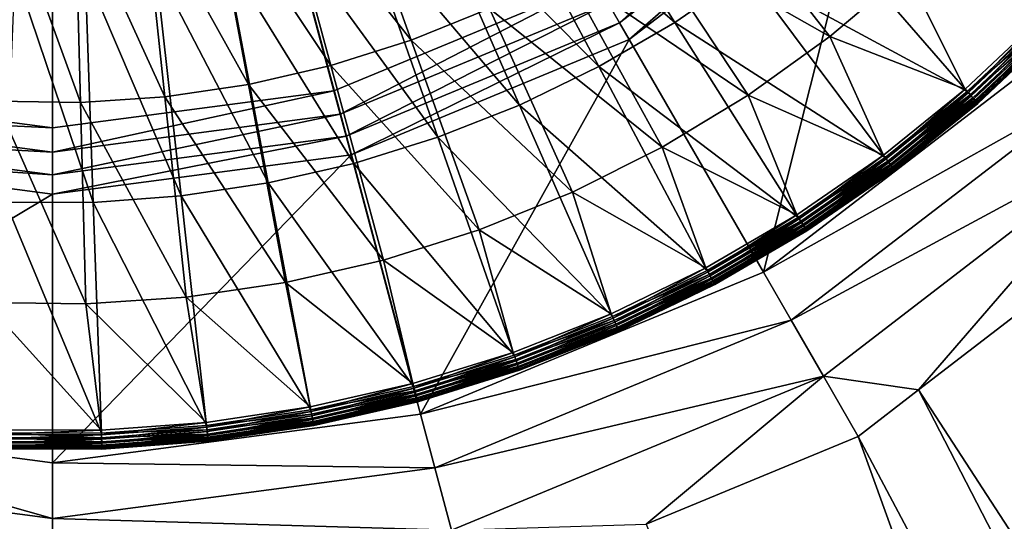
# Model space of a CAD drawing. Extents: x -922 to 922, y -424 to 424.
# Tile 47 of 71: x -1 to 25, y -39 to -26. Entities that reach past the tile are written whole.
import ezdxf

# ---------------------------------------------------------------- set-up
doc = ezdxf.new("R2010")
doc.units = 0
doc.linetypes.add('SOLIDLINE', pattern=[0])
doc.layers.add('Ablaufrosette_Modell_1', color=252, linetype='SOLIDLINE')
doc.layers.add('BE3C_Starlet_Oval_Sil_2740CFXXK', color=252, linetype='SOLIDLINE')

msp = doc.modelspace()

# ---------------------------------------------------------------- linework, layer by layer
at = {"layer": 'Ablaufrosette_Modell_1', "color": 252}
for points in [[(11.6427, -21.8646, 159.113), (16.562, -26.1256, 158.383), (13.2629, -20.9215, 159.113)], [(13.2629, -20.9215, 159.113), (16.562, -26.1256, 158.383), (18.4904, -24.7983, 158.383)], [(9.54795, -26.6014, 157.208), (5.99597, -22.0879, 157.798), (7.7319, -21.5417, 157.798)], [(11.6313, -25.7587, 157.208), (9.54795, -26.6014, 157.208), (7.7319, -21.5417, 157.798)], [(9.95573, -22.6825, 159.113), (14.5388, -27.3034, 158.383), (11.6427, -21.8646, 159.113)], [(11.6427, -21.8646, 159.113), (14.5388, -27.3034, 158.383), (16.562, -26.1256, 158.383)], [(7.40429, -27.2759, 157.208), (4.22213, -22.4945, 157.798), (5.99597, -22.0879, 157.798)], [(7.40429, -27.2759, 157.208), (5.99597, -22.0879, 157.798), (9.54795, -26.6014, 157.208)], [(5.21381, -27.7779, 157.208), (2.42159, -22.7588, 157.798), (4.22213, -22.4945, 157.798)], [(5.21381, -27.7779, 157.208), (4.22213, -22.4945, 157.798), (7.40429, -27.2759, 157.208)], [(20.6885, -26.5065, 156.5), (15.5645, -23.5911, 157.208), (17.3897, -22.28, 157.208)], [(20.6885, -26.5065, 156.5), (17.3897, -22.28, 157.208), (22.7291, -24.779, 156.5)], [(2.99036, -28.1043, 157.208), (0.60574, -22.8793, 157.798), (2.42159, -22.7588, 157.798)], [(2.99036, -28.1043, 157.208), (2.42159, -22.7588, 157.798), (5.21381, -27.7779, 157.208)], [(8.21177, -23.3705, 159.113), (12.4322, -28.3247, 158.383), (9.95573, -22.6825, 159.113)], [(9.95573, -22.6825, 159.113), (12.4322, -28.3247, 158.383), (14.5388, -27.3034, 158.383)], [(-1.49906, -28.2232, 157.208), (-1.21394, -22.8551, 157.798), (0.74802, -28.2531, 157.208)], [(0.74802, -28.2531, 157.208), (-1.21394, -22.8551, 157.798), (0.60574, -22.8793, 157.798)], [(2.99036, -28.1043, 157.208), (0.74802, -28.2531, 157.208), (0.60574, -22.8793, 157.798)], [(6.42077, -23.9246, 159.113), (10.2544, -29.1838, 158.383), (8.21177, -23.3705, 159.113)], [(8.21177, -23.3705, 159.113), (10.2544, -29.1838, 158.383), (12.4322, -28.3247, 158.383)], [(18.4904, -24.7983, 158.383), (24.3461, -27.9608, 157.5), (20.313, -23.3288, 158.383)], [(20.313, -23.3288, 158.383), (24.3461, -27.9608, 157.5), (26.391, -26.0394, 157.5)], [(18.5172, -28.0664, 156.5), (13.641, -24.7532, 157.208), (15.5645, -23.5911, 157.208)], [(18.5172, -28.0664, 156.5), (15.5645, -23.5911, 157.208), (20.6885, -26.5065, 156.5)], [(4.59299, -24.3417, 159.113), (8.01792, -29.8758, 158.383), (6.42077, -23.9246, 159.113)], [(6.42077, -23.9246, 159.113), (8.01792, -29.8758, 158.383), (10.2544, -29.1838, 158.383)], [(2.73891, -24.6193, 159.113), (5.73548, -30.3966, 158.383), (4.59299, -24.3417, 159.113)], [(4.59299, -24.3417, 159.113), (5.73548, -30.3966, 158.383), (8.01792, -29.8758, 158.383)], [(0.86913, -24.756, 159.113), (3.4202, -30.7433, 158.383), (2.73891, -24.6193, 159.113)], [(2.73891, -24.6193, 159.113), (3.4202, -30.7433, 158.383), (5.73548, -30.3966, 158.383)], [(-1.00562, -24.7508, 159.113), (-1.25577, -30.9075, 158.383), (1.08533, -30.9139, 158.383)], [(-1.00562, -24.7508, 159.113), (1.08533, -30.9139, 158.383), (0.86913, -24.756, 159.113)], [(0.86913, -24.756, 159.113), (1.08533, -30.9139, 158.383), (3.4202, -30.7433, 158.383)], [(16.2288, -29.4489, 156.5), (11.6313, -25.7587, 157.208), (13.641, -24.7532, 157.208)], [(16.2288, -29.4489, 156.5), (13.641, -24.7532, 157.208), (18.5172, -28.0664, 156.5)], [(16.562, -26.1256, 158.383), (22.1617, -29.7219, 157.5), (18.4904, -24.7983, 158.383)], [(18.4904, -24.7983, 158.383), (22.1617, -29.7219, 157.5), (24.3461, -27.9608, 157.5)], [(22.7291, -24.779, 156.5), (24.295, -27.9021, 156.5), (20.6885, -26.5065, 156.5)], [(22.7291, -24.779, 156.5), (26.3356, -25.9848, 156.5), (24.295, -27.9021, 156.5)], [(13.8377, -30.6452, 156.5), (9.54795, -26.6014, 157.208), (11.6313, -25.7587, 157.208)], [(13.8377, -30.6452, 156.5), (11.6313, -25.7587, 157.208), (16.2288, -29.4489, 156.5)], [(14.5388, -27.3034, 158.383), (19.8504, -31.3129, 157.5), (16.562, -26.1256, 158.383)], [(16.562, -26.1256, 158.383), (19.8504, -31.3129, 157.5), (22.1617, -29.7219, 157.5)], [(24.3764, -27.9956, 156.516), (24.295, -27.9021, 156.5), (26.3356, -25.9848, 156.5)], [(24.3461, -27.9608, 157.5), (26.4764, -26.1237, 157.466), (26.391, -26.0394, 157.5)], [(24.3461, -27.9608, 157.5), (24.4249, -28.0513, 157.466), (26.4764, -26.1237, 157.466)], [(24.3764, -27.9956, 156.516), (26.3356, -25.9848, 156.5), (26.4238, -26.0718, 156.516)], [(24.4527, -28.0832, 156.561), (24.3764, -27.9956, 156.516), (26.4238, -26.0718, 156.516)], [(24.4249, -28.0513, 157.466), (26.5532, -26.1994, 157.403), (26.4764, -26.1237, 157.466)], [(24.4249, -28.0513, 157.466), (24.4957, -28.1326, 157.403), (26.5532, -26.1994, 157.403)], [(24.4527, -28.0832, 156.561), (26.4238, -26.0718, 156.516), (26.5066, -26.1535, 156.561)], [(24.5194, -28.1598, 156.634), (24.4527, -28.0832, 156.561), (26.5066, -26.1535, 156.561)], [(24.4957, -28.1326, 157.403), (26.6165, -26.2619, 157.315), (26.5532, -26.1994, 157.403)], [(24.5194, -28.1598, 156.634), (26.5066, -26.1535, 156.561), (26.5788, -26.2247, 156.634)], [(24.4957, -28.1326, 157.403), (24.5541, -28.1997, 157.315), (26.6165, -26.2619, 157.315)], [(24.5722, -28.2204, 156.729), (24.5194, -28.1598, 156.634), (26.5788, -26.2247, 156.634)], [(24.5541, -28.1997, 157.315), (26.6626, -26.3074, 157.208), (26.6165, -26.2619, 157.315)], [(24.5541, -28.1997, 157.315), (24.5966, -28.2485, 157.208), (26.6626, -26.3074, 157.208)], [(24.5722, -28.2204, 156.729), (26.5788, -26.2247, 156.634), (26.6361, -26.2812, 156.729)], [(24.6079, -28.2614, 156.842), (24.5722, -28.2204, 156.729), (26.6361, -26.2812, 156.729)], [(24.5966, -28.2485, 157.208), (26.6885, -26.3329, 157.089), (26.6626, -26.3074, 157.208)], [(24.5966, -28.2485, 157.208), (24.6205, -28.2759, 157.089), (26.6885, -26.3329, 157.089)], [(24.6079, -28.2614, 156.842), (26.6361, -26.2812, 156.729), (26.6748, -26.3194, 156.842)], [(24.6244, -28.2803, 156.964), (24.6079, -28.2614, 156.842), (26.6748, -26.3194, 156.842)], [(24.6205, -28.2759, 157.089), (26.6926, -26.337, 156.964), (26.6885, -26.3329, 157.089)], [(24.6205, -28.2759, 157.089), (24.6244, -28.2803, 156.964), (26.6926, -26.337, 156.964)], [(24.6244, -28.2803, 156.964), (26.6748, -26.3194, 156.842), (26.6926, -26.337, 156.964)], [(11.3592, -31.6477, 156.5), (7.40429, -27.2759, 157.208), (9.54795, -26.6014, 157.208)], [(11.3592, -31.6477, 156.5), (9.54795, -26.6014, 157.208), (13.8377, -30.6452, 156.5)], [(20.6885, -26.5065, 156.5), (22.1152, -29.6596, 156.5), (18.5172, -28.0664, 156.5)], [(20.6885, -26.5065, 156.5), (24.295, -27.9021, 156.5), (22.1152, -29.6596, 156.5)], [(8.8089, -32.4502, 156.5), (5.21381, -27.7779, 157.208), (7.40429, -27.2759, 157.208)], [(8.8089, -32.4502, 156.5), (7.40429, -27.2759, 157.208), (11.3592, -31.6477, 156.5)], [(12.4322, -28.3247, 158.383), (17.4254, -32.7245, 157.5), (14.5388, -27.3034, 158.383)], [(14.5388, -27.3034, 158.383), (17.4254, -32.7245, 157.5), (19.8504, -31.3129, 157.5)], [(6.20288, -33.0475, 156.5), (2.99036, -28.1043, 157.208), (5.21381, -27.7779, 157.208)], [(6.20288, -33.0475, 156.5), (5.21381, -27.7779, 157.208), (8.8089, -32.4502, 156.5)], [(22.1893, -29.7589, 156.516), (22.1152, -29.6596, 156.5), (24.295, -27.9021, 156.5)], [(22.1617, -29.7219, 157.5), (24.4249, -28.0513, 157.466), (24.3461, -27.9608, 157.5)], [(22.1893, -29.7589, 156.516), (24.295, -27.9021, 156.5), (24.3764, -27.9956, 156.516)], [(22.2588, -29.8521, 156.561), (22.1893, -29.7589, 156.516), (24.3764, -27.9956, 156.516)], [(22.2588, -29.8521, 156.561), (24.3764, -27.9956, 156.516), (24.4527, -28.0832, 156.561)], [(-1.78344, -33.5772, 156.5), (-1.49906, -28.2232, 157.208), (0.88992, -33.6128, 156.5)], [(0.88992, -33.6128, 156.5), (-1.49906, -28.2232, 157.208), (0.74802, -28.2531, 157.208)], [(3.55765, -33.4358, 156.5), (0.74802, -28.2531, 157.208), (2.99036, -28.1043, 157.208)], [(0.88992, -33.6128, 156.5), (0.74802, -28.2531, 157.208), (3.55765, -33.4358, 156.5)], [(3.55765, -33.4358, 156.5), (2.99036, -28.1043, 157.208), (6.20288, -33.0475, 156.5)], [(18.5172, -28.0664, 156.5), (19.8088, -31.2472, 156.5), (16.2288, -29.4489, 156.5)], [(18.5172, -28.0664, 156.5), (22.1152, -29.6596, 156.5), (19.8088, -31.2472, 156.5)], [(22.1617, -29.7219, 157.5), (22.2335, -29.8182, 157.466), (24.4249, -28.0513, 157.466)], [(22.2335, -29.8182, 157.466), (24.4957, -28.1326, 157.403), (24.4249, -28.0513, 157.466)], [(22.2335, -29.8182, 157.466), (22.2979, -29.9046, 157.403), (24.4957, -28.1326, 157.403)], [(22.3195, -29.9335, 156.634), (22.2588, -29.8521, 156.561), (24.4527, -28.0832, 156.561)], [(22.2979, -29.9046, 157.403), (24.5541, -28.1997, 157.315), (24.4957, -28.1326, 157.403)], [(22.2979, -29.9046, 157.403), (22.3511, -29.9759, 157.315), (24.5541, -28.1997, 157.315)], [(22.3195, -29.9335, 156.634), (24.4527, -28.0832, 156.561), (24.5194, -28.1598, 156.634)], [(22.3675, -29.9979, 156.729), (22.3195, -29.9335, 156.634), (24.5194, -28.1598, 156.634)], [(22.3511, -29.9759, 157.315), (24.5966, -28.2485, 157.208), (24.5541, -28.1997, 157.315)], [(22.3511, -29.9759, 157.315), (22.3898, -30.0278, 157.208), (24.5966, -28.2485, 157.208)], [(22.3675, -29.9979, 156.729), (24.5194, -28.1598, 156.634), (24.5722, -28.2204, 156.729)], [(22.4001, -30.0416, 156.842), (22.3675, -29.9979, 156.729), (24.5722, -28.2204, 156.729)], [(22.3898, -30.0278, 157.208), (24.6205, -28.2759, 157.089), (24.5966, -28.2485, 157.208)], [(22.3898, -30.0278, 157.208), (22.4115, -30.057, 157.089), (24.6205, -28.2759, 157.089)], [(22.4001, -30.0416, 156.842), (24.5722, -28.2204, 156.729), (24.6079, -28.2614, 156.842)], [(22.415, -30.0617, 156.964), (22.4001, -30.0416, 156.842), (24.6079, -28.2614, 156.842)], [(22.4115, -30.057, 157.089), (24.6244, -28.2803, 156.964), (24.6205, -28.2759, 157.089)], [(22.4115, -30.057, 157.089), (22.415, -30.0617, 156.964), (24.6244, -28.2803, 156.964)], [(22.415, -30.0617, 156.964), (24.6079, -28.2614, 156.842), (24.6244, -28.2803, 156.964)], [(10.2544, -29.1838, 158.383), (14.9006, -33.9486, 157.5), (12.4322, -28.3247, 158.383)], [(12.4322, -28.3247, 158.383), (14.9006, -33.9486, 157.5), (17.4254, -32.7245, 157.5)], [(8.01792, -29.8758, 158.383), (12.2904, -34.9783, 157.5), (10.2544, -29.1838, 158.383)], [(10.2544, -29.1838, 158.383), (12.2904, -34.9783, 157.5), (14.9006, -33.9486, 157.5)], [(16.2288, -29.4489, 156.5), (17.3889, -32.6558, 156.5), (13.8377, -30.6452, 156.5)], [(16.2288, -29.4489, 156.5), (19.8088, -31.2472, 156.5), (17.3889, -32.6558, 156.5)], [(5.73548, -30.3966, 158.383), (9.60987, -35.8076, 157.5), (8.01792, -29.8758, 158.383)], [(8.01792, -29.8758, 158.383), (9.60987, -35.8076, 157.5), (12.2904, -34.9783, 157.5)], [(19.8751, -31.3519, 156.516), (19.8088, -31.2472, 156.5), (22.1152, -29.6596, 156.5)], [(19.8504, -31.3129, 157.5), (22.2335, -29.8182, 157.466), (22.1617, -29.7219, 157.5)], [(19.8504, -31.3129, 157.5), (19.9147, -31.4142, 157.466), (22.2335, -29.8182, 157.466)], [(19.8751, -31.3519, 156.516), (22.1152, -29.6596, 156.5), (22.1893, -29.7589, 156.516)], [(19.9374, -31.45, 156.561), (19.8751, -31.3519, 156.516), (22.1893, -29.7589, 156.516)], [(19.9147, -31.4142, 157.466), (22.2979, -29.9046, 157.403), (22.2335, -29.8182, 157.466)], [(19.9374, -31.45, 156.561), (22.1893, -29.7589, 156.516), (22.2588, -29.8521, 156.561)], [(19.9917, -31.5357, 156.634), (19.9374, -31.45, 156.561), (22.2588, -29.8521, 156.561)], [(19.9917, -31.5357, 156.634), (22.2588, -29.8521, 156.561), (22.3195, -29.9335, 156.634)], [(19.9147, -31.4142, 157.466), (19.9724, -31.5053, 157.403), (22.2979, -29.9046, 157.403)], [(19.9724, -31.5053, 157.403), (22.3511, -29.9759, 157.315), (22.2979, -29.9046, 157.403)], [(19.9724, -31.5053, 157.403), (20.0201, -31.5805, 157.315), (22.3511, -29.9759, 157.315)], [(20.0348, -31.6037, 156.729), (19.9917, -31.5357, 156.634), (22.3195, -29.9335, 156.634)], [(20.0201, -31.5805, 157.315), (22.3898, -30.0278, 157.208), (22.3511, -29.9759, 157.315)], [(20.0201, -31.5805, 157.315), (20.0547, -31.6351, 157.208), (22.3898, -30.0278, 157.208)], [(20.0348, -31.6037, 156.729), (22.3195, -29.9335, 156.634), (22.3675, -29.9979, 156.729)], [(20.0639, -31.6496, 156.842), (20.0348, -31.6037, 156.729), (22.3675, -29.9979, 156.729)], [(20.0547, -31.6351, 157.208), (22.4115, -30.057, 157.089), (22.3898, -30.0278, 157.208)], [(20.0547, -31.6351, 157.208), (20.0742, -31.6658, 157.089), (22.4115, -30.057, 157.089)], [(20.0639, -31.6496, 156.842), (22.3675, -29.9979, 156.729), (22.4001, -30.0416, 156.842)], [(20.0773, -31.6708, 156.964), (20.0639, -31.6496, 156.842), (22.4001, -30.0416, 156.842)], [(20.0742, -31.6658, 157.089), (22.415, -30.0617, 156.964), (22.4115, -30.057, 157.089)], [(20.0742, -31.6658, 157.089), (20.0773, -31.6708, 156.964), (22.415, -30.0617, 156.964)], [(20.0773, -31.6708, 156.964), (22.4001, -30.0416, 156.842), (22.415, -30.0617, 156.964)], [(3.4202, -30.7433, 158.383), (6.87426, -36.4319, 157.5), (5.73548, -30.3966, 158.383)], [(5.73548, -30.3966, 158.383), (6.87426, -36.4319, 157.5), (9.60987, -35.8076, 157.5)], [(13.8377, -30.6452, 156.5), (14.8694, -33.8774, 156.5), (11.3592, -31.6477, 156.5)], [(13.8377, -30.6452, 156.5), (17.3889, -32.6558, 156.5), (14.8694, -33.8774, 156.5)], [(-1.25577, -30.9075, 158.383), (-1.5051, -37.0442, 157.5), (1.30082, -37.0519, 157.5)], [(-1.25577, -30.9075, 158.383), (1.30082, -37.0519, 157.5), (1.08533, -30.9139, 158.383)], [(1.08533, -30.9139, 158.383), (4.09928, -36.8474, 157.5), (3.4202, -30.7433, 158.383)], [(1.08533, -30.9139, 158.383), (1.30082, -37.0519, 157.5), (4.09928, -36.8474, 157.5)], [(3.4202, -30.7433, 158.383), (4.09928, -36.8474, 157.5), (6.87426, -36.4319, 157.5)], [(17.4471, -32.7652, 156.516), (17.3889, -32.6558, 156.5), (19.8088, -31.2472, 156.5)], [(17.4254, -32.7245, 157.5), (19.9147, -31.4142, 157.466), (19.8504, -31.3129, 157.5)], [(17.4254, -32.7245, 157.5), (17.4818, -32.8304, 157.466), (19.9147, -31.4142, 157.466)], [(17.4471, -32.7652, 156.516), (19.8088, -31.2472, 156.5), (19.8751, -31.3519, 156.516)], [(17.5017, -32.8678, 156.561), (17.4471, -32.7652, 156.516), (19.8751, -31.3519, 156.516)], [(17.4818, -32.8304, 157.466), (19.9724, -31.5053, 157.403), (19.9147, -31.4142, 157.466)], [(17.5017, -32.8678, 156.561), (19.8751, -31.3519, 156.516), (19.9374, -31.45, 156.561)], [(11.3592, -31.6477, 156.5), (12.2647, -34.9049, 156.5), (8.8089, -32.4502, 156.5)], [(11.3592, -31.6477, 156.5), (14.8694, -33.8774, 156.5), (12.2647, -34.9049, 156.5)], [(17.4818, -32.8304, 157.466), (17.5325, -32.9256, 157.403), (19.9724, -31.5053, 157.403)], [(17.5494, -32.9574, 156.634), (17.5017, -32.8678, 156.561), (19.9374, -31.45, 156.561)], [(17.5325, -32.9256, 157.403), (20.0201, -31.5805, 157.315), (19.9724, -31.5053, 157.403)], [(17.5325, -32.9256, 157.403), (17.5743, -33.0041, 157.315), (20.0201, -31.5805, 157.315)], [(17.5494, -32.9574, 156.634), (19.9374, -31.45, 156.561), (19.9917, -31.5357, 156.634)], [(17.5872, -33.0284, 156.729), (17.5494, -32.9574, 156.634), (19.9917, -31.5357, 156.634)], [(17.5743, -33.0041, 157.315), (20.0547, -31.6351, 157.208), (20.0201, -31.5805, 157.315)], [(17.5743, -33.0041, 157.315), (17.6047, -33.0612, 157.208), (20.0547, -31.6351, 157.208)], [(17.5872, -33.0284, 156.729), (19.9917, -31.5357, 156.634), (20.0348, -31.6037, 156.729)], [(17.6128, -33.0764, 156.842), (17.5872, -33.0284, 156.729), (20.0348, -31.6037, 156.729)], [(17.6047, -33.0612, 157.208), (20.0742, -31.6658, 157.089), (20.0547, -31.6351, 157.208)], [(17.6047, -33.0612, 157.208), (17.6218, -33.0933, 157.089), (20.0742, -31.6658, 157.089)], [(17.6128, -33.0764, 156.842), (20.0348, -31.6037, 156.729), (20.0639, -31.6496, 156.842)], [(17.6246, -33.0985, 156.964), (17.6128, -33.0764, 156.842), (20.0639, -31.6496, 156.842)], [(17.6218, -33.0933, 157.089), (20.0773, -31.6708, 156.964), (20.0742, -31.6658, 157.089)], [(17.6218, -33.0933, 157.089), (17.6246, -33.0985, 156.964), (20.0773, -31.6708, 156.964)], [(17.6246, -33.0985, 156.964), (20.0639, -31.6496, 156.842), (20.0773, -31.6708, 156.964)], [(8.8089, -32.4502, 156.5), (9.58972, -35.7325, 156.5), (6.20288, -33.0475, 156.5)], [(8.8089, -32.4502, 156.5), (12.2647, -34.9049, 156.5), (9.58972, -35.7325, 156.5)], [(14.9191, -33.9909, 156.516), (14.8694, -33.8774, 156.5), (17.3889, -32.6558, 156.5)], [(14.9006, -33.9486, 157.5), (17.4818, -32.8304, 157.466), (17.4254, -32.7245, 157.5)], [(14.9191, -33.9909, 156.516), (17.3889, -32.6558, 156.5), (17.4471, -32.7652, 156.516)], [(14.9006, -33.9486, 157.5), (14.9488, -34.0585, 157.466), (17.4818, -32.8304, 157.466)], [(14.9659, -34.0973, 156.561), (14.9191, -33.9909, 156.516), (17.4471, -32.7652, 156.516)], [(14.9488, -34.0585, 157.466), (17.5325, -32.9256, 157.403), (17.4818, -32.8304, 157.466)], [(14.9488, -34.0585, 157.466), (14.9922, -34.1572, 157.403), (17.5325, -32.9256, 157.403)], [(14.9659, -34.0973, 156.561), (17.4471, -32.7652, 156.516), (17.5017, -32.8678, 156.561)], [(15.0067, -34.1902, 156.634), (14.9659, -34.0973, 156.561), (17.5017, -32.8678, 156.561)], [(14.9922, -34.1572, 157.403), (17.5743, -33.0041, 157.315), (17.5325, -32.9256, 157.403)], [(14.9922, -34.1572, 157.403), (15.0279, -34.2387, 157.315), (17.5743, -33.0041, 157.315)], [(15.0067, -34.1902, 156.634), (17.5017, -32.8678, 156.561), (17.5494, -32.9574, 156.634)], [(15.039, -34.2639, 156.729), (15.0067, -34.1902, 156.634), (17.5494, -32.9574, 156.634)], [(15.0279, -34.2387, 157.315), (17.6047, -33.0612, 157.208), (17.5743, -33.0041, 157.315)], [(15.039, -34.2639, 156.729), (17.5494, -32.9574, 156.634), (17.5872, -33.0284, 156.729)], [(6.20288, -33.0475, 156.5), (6.85985, -36.3555, 156.5), (3.55765, -33.4358, 156.5)], [(6.20288, -33.0475, 156.5), (9.58972, -35.7325, 156.5), (6.85985, -36.3555, 156.5)], [(15.0279, -34.2387, 157.315), (15.0539, -34.298, 157.208), (17.6047, -33.0612, 157.208)], [(15.0608, -34.3137, 156.842), (15.039, -34.2639, 156.729), (17.5872, -33.0284, 156.729)], [(15.0539, -34.298, 157.208), (17.6218, -33.0933, 157.089), (17.6047, -33.0612, 157.208)], [(15.0539, -34.298, 157.208), (15.0686, -34.3313, 157.089), (17.6218, -33.0933, 157.089)], [(15.0608, -34.3137, 156.842), (17.5872, -33.0284, 156.729), (17.6128, -33.0764, 156.842)], [(15.0709, -34.3366, 156.964), (15.0608, -34.3137, 156.842), (17.6128, -33.0764, 156.842)], [(15.0686, -34.3313, 157.089), (17.6246, -33.0985, 156.964), (17.6218, -33.0933, 157.089)], [(15.0686, -34.3313, 157.089), (15.0709, -34.3366, 156.964), (17.6246, -33.0985, 156.964)], [(15.0709, -34.3366, 156.964), (17.6128, -33.0764, 156.842), (17.6246, -33.0985, 156.964)], [(3.55765, -33.4358, 156.5), (4.09068, -36.7701, 156.5), (0.88992, -33.6128, 156.5)], [(3.55765, -33.4358, 156.5), (6.85985, -36.3555, 156.5), (4.09068, -36.7701, 156.5)], [(0.88992, -33.6128, 156.5), (1.29809, -36.9742, 156.5), (-1.78344, -33.5772, 156.5)], [(-1.78344, -33.5772, 156.5), (1.29809, -36.9742, 156.5), (-1.50194, -36.9665, 156.5)], [(0.88992, -33.6128, 156.5), (4.09068, -36.7701, 156.5), (1.29809, -36.9742, 156.5)], [(12.3057, -35.0218, 156.516), (12.2647, -34.9049, 156.5), (14.8694, -33.8774, 156.5)], [(12.2904, -34.9783, 157.5), (14.9488, -34.0585, 157.466), (14.9006, -33.9486, 157.5)], [(12.2904, -34.9783, 157.5), (12.3302, -35.0915, 157.466), (14.9488, -34.0585, 157.466)], [(12.3057, -35.0218, 156.516), (14.8694, -33.8774, 156.5), (14.9191, -33.9909, 156.516)], [(12.3443, -35.1315, 156.561), (12.3057, -35.0218, 156.516), (14.9191, -33.9909, 156.516)], [(12.3302, -35.0915, 157.466), (14.9922, -34.1572, 157.403), (14.9488, -34.0585, 157.466)], [(12.3443, -35.1315, 156.561), (14.9191, -33.9909, 156.516), (14.9659, -34.0973, 156.561)], [(12.3302, -35.0915, 157.466), (12.366, -35.1932, 157.403), (14.9922, -34.1572, 157.403)], [(12.3779, -35.2272, 156.634), (12.3443, -35.1315, 156.561), (14.9659, -34.0973, 156.561)], [(12.366, -35.1932, 157.403), (15.0279, -34.2387, 157.315), (14.9922, -34.1572, 157.403)], [(12.366, -35.1932, 157.403), (12.3955, -35.2772, 157.315), (15.0279, -34.2387, 157.315)], [(12.3779, -35.2272, 156.634), (14.9659, -34.0973, 156.561), (15.0067, -34.1902, 156.634)], [(12.4046, -35.3031, 156.729), (12.3779, -35.2272, 156.634), (15.0067, -34.1902, 156.634)], [(12.3955, -35.2772, 157.315), (15.0539, -34.298, 157.208), (15.0279, -34.2387, 157.315)], [(12.3955, -35.2772, 157.315), (12.4169, -35.3382, 157.208), (15.0539, -34.298, 157.208)], [(12.4046, -35.3031, 156.729), (15.0067, -34.1902, 156.634), (15.039, -34.2639, 156.729)], [(12.4226, -35.3544, 156.842), (12.4046, -35.3031, 156.729), (15.039, -34.2639, 156.729)], [(12.4169, -35.3382, 157.208), (15.0686, -34.3313, 157.089), (15.0539, -34.298, 157.208)], [(12.4169, -35.3382, 157.208), (12.429, -35.3726, 157.089), (15.0686, -34.3313, 157.089)], [(12.4226, -35.3544, 156.842), (15.039, -34.2639, 156.729), (15.0608, -34.3137, 156.842)], [(12.4309, -35.3781, 156.964), (12.4226, -35.3544, 156.842), (15.0608, -34.3137, 156.842)], [(12.429, -35.3726, 157.089), (15.0709, -34.3366, 156.964), (15.0686, -34.3313, 157.089)], [(12.4309, -35.3781, 156.964), (15.0608, -34.3137, 156.842), (15.0709, -34.3366, 156.964)], [(12.429, -35.3726, 157.089), (12.4309, -35.3781, 156.964), (15.0709, -34.3366, 156.964)], [(9.62183, -35.8522, 156.516), (9.58972, -35.7325, 156.5), (12.2647, -34.9049, 156.5)], [(9.60987, -35.8076, 157.5), (12.3302, -35.0915, 157.466), (12.2904, -34.9783, 157.5)], [(9.60987, -35.8076, 157.5), (9.64098, -35.9235, 157.466), (12.3302, -35.0915, 157.466)], [(9.62183, -35.8522, 156.516), (12.2647, -34.9049, 156.5), (12.3057, -35.0218, 156.516)], [(9.65197, -35.9645, 156.561), (9.62183, -35.8522, 156.516), (12.3057, -35.0218, 156.516)], [(9.64098, -35.9235, 157.466), (12.366, -35.1932, 157.403), (12.3302, -35.0915, 157.466)], [(9.65197, -35.9645, 156.561), (12.3057, -35.0218, 156.516), (12.3443, -35.1315, 156.561)], [(9.64098, -35.9235, 157.466), (9.66893, -36.0277, 157.403), (12.366, -35.1932, 157.403)], [(9.67827, -36.0625, 156.634), (9.65197, -35.9645, 156.561), (12.3443, -35.1315, 156.561)], [(9.66893, -36.0277, 157.403), (12.3955, -35.2772, 157.315), (12.366, -35.1932, 157.403)], [(9.66893, -36.0277, 157.403), (9.692, -36.1136, 157.315), (12.3955, -35.2772, 157.315)], [(9.67827, -36.0625, 156.634), (12.3443, -35.1315, 156.561), (12.3779, -35.2272, 156.634)], [(9.69911, -36.1401, 156.729), (9.67827, -36.0625, 156.634), (12.3779, -35.2272, 156.634)], [(9.692, -36.1136, 157.315), (12.4169, -35.3382, 157.208), (12.3955, -35.2772, 157.315)], [(9.692, -36.1136, 157.315), (9.70876, -36.1761, 157.208), (12.4169, -35.3382, 157.208)], [(9.69911, -36.1401, 156.729), (12.3779, -35.2272, 156.634), (12.4046, -35.3031, 156.729)], [(9.71321, -36.1927, 156.842), (9.69911, -36.1401, 156.729), (12.4046, -35.3031, 156.729)], [(9.70876, -36.1761, 157.208), (12.429, -35.3726, 157.089), (12.4169, -35.3382, 157.208)], [(9.70876, -36.1761, 157.208), (9.71819, -36.2113, 157.089), (12.429, -35.3726, 157.089)], [(9.71321, -36.1927, 156.842), (12.4046, -35.3031, 156.729), (12.4226, -35.3544, 156.842)], [(9.71971, -36.2169, 156.964), (9.71321, -36.1927, 156.842), (12.4226, -35.3544, 156.842)], [(9.71819, -36.2113, 157.089), (12.4309, -35.3781, 156.964), (12.429, -35.3726, 157.089)], [(9.71819, -36.2113, 157.089), (9.71971, -36.2169, 156.964), (12.4309, -35.3781, 156.964)], [(9.71971, -36.2169, 156.964), (12.4226, -35.3544, 156.842), (12.4309, -35.3781, 156.964)], [(6.88282, -36.4772, 156.516), (6.85985, -36.3555, 156.5), (9.58972, -35.7325, 156.5)], [(6.87426, -36.4319, 157.5), (9.64098, -35.9235, 157.466), (9.60987, -35.8076, 157.5)], [(6.88282, -36.4772, 156.516), (9.58972, -35.7325, 156.5), (9.62183, -35.8522, 156.516)], [(6.90438, -36.5914, 156.561), (6.88282, -36.4772, 156.516), (9.62183, -35.8522, 156.516)], [(6.90438, -36.5914, 156.561), (9.62183, -35.8522, 156.516), (9.65197, -35.9645, 156.561)], [(6.87426, -36.4319, 157.5), (6.89652, -36.5498, 157.466), (9.64098, -35.9235, 157.466)], [(6.89652, -36.5498, 157.466), (9.66893, -36.0277, 157.403), (9.64098, -35.9235, 157.466)], [(6.89652, -36.5498, 157.466), (6.91651, -36.6558, 157.403), (9.66893, -36.0277, 157.403)], [(6.92319, -36.6912, 156.634), (6.90438, -36.5914, 156.561), (9.65197, -35.9645, 156.561)], [(6.91651, -36.6558, 157.403), (9.692, -36.1136, 157.315), (9.66893, -36.0277, 157.403)], [(6.91651, -36.6558, 157.403), (6.93301, -36.7432, 157.315), (9.692, -36.1136, 157.315)], [(6.92319, -36.6912, 156.634), (9.65197, -35.9645, 156.561), (9.67827, -36.0625, 156.634)], [(6.9381, -36.7702, 156.729), (6.92319, -36.6912, 156.634), (9.67827, -36.0625, 156.634)], [(6.93301, -36.7432, 157.315), (9.70876, -36.1761, 157.208), (9.692, -36.1136, 157.315)], [(6.9381, -36.7702, 156.729), (9.67827, -36.0625, 156.634), (9.69911, -36.1401, 156.729)], [(6.94819, -36.8236, 156.842), (6.9381, -36.7702, 156.729), (9.69911, -36.1401, 156.729)], [(6.94819, -36.8236, 156.842), (9.69911, -36.1401, 156.729), (9.71321, -36.1927, 156.842)], [(4.10438, -36.8933, 156.516), (4.09068, -36.7701, 156.5), (6.85985, -36.3555, 156.5)], [(4.10438, -36.8933, 156.516), (6.85985, -36.3555, 156.5), (6.88282, -36.4772, 156.516)], [(6.93301, -36.7432, 157.315), (6.945, -36.8068, 157.208), (9.70876, -36.1761, 157.208)], [(6.945, -36.8068, 157.208), (9.71819, -36.2113, 157.089), (9.70876, -36.1761, 157.208)], [(6.945, -36.8068, 157.208), (6.95175, -36.8425, 157.089), (9.71819, -36.2113, 157.089)], [(6.95283, -36.8483, 156.964), (6.94819, -36.8236, 156.842), (9.71321, -36.1927, 156.842)], [(6.95175, -36.8425, 157.089), (9.71971, -36.2169, 156.964), (9.71819, -36.2113, 157.089)], [(6.95175, -36.8425, 157.089), (6.95283, -36.8483, 156.964), (9.71971, -36.2169, 156.964)], [(6.95283, -36.8483, 156.964), (9.71321, -36.1927, 156.842), (9.71971, -36.2169, 156.964)], [(4.09928, -36.8474, 157.5), (6.89652, -36.5498, 157.466), (6.87426, -36.4319, 157.5)], [(4.09928, -36.8474, 157.5), (4.11255, -36.9667, 157.466), (6.89652, -36.5498, 157.466)], [(4.11724, -37.0088, 156.561), (4.10438, -36.8933, 156.516), (6.88282, -36.4772, 156.516)], [(4.11255, -36.9667, 157.466), (6.91651, -36.6558, 157.403), (6.89652, -36.5498, 157.466)], [(4.11255, -36.9667, 157.466), (4.12447, -37.0739, 157.403), (6.91651, -36.6558, 157.403)], [(4.11724, -37.0088, 156.561), (6.88282, -36.4772, 156.516), (6.90438, -36.5914, 156.561)], [(4.12846, -37.1097, 156.634), (4.11724, -37.0088, 156.561), (6.90438, -36.5914, 156.561)], [(4.12447, -37.0739, 157.403), (6.93301, -36.7432, 157.315), (6.91651, -36.6558, 157.403)], [(4.12846, -37.1097, 156.634), (6.90438, -36.5914, 156.561), (6.92319, -36.6912, 156.634)], [(4.13735, -37.1896, 156.729), (4.12846, -37.1097, 156.634), (6.92319, -36.6912, 156.634)], [(4.13735, -37.1896, 156.729), (6.92319, -36.6912, 156.634), (6.9381, -36.7702, 156.729)], [(1.30244, -37.098, 156.516), (1.29809, -36.9742, 156.5), (4.09068, -36.7701, 156.5)], [(1.30082, -37.0519, 157.5), (4.11255, -36.9667, 157.466), (4.09928, -36.8474, 157.5)], [(1.30244, -37.098, 156.516), (4.09068, -36.7701, 156.5), (4.10438, -36.8933, 156.516)], [(1.30651, -37.2142, 156.561), (1.30244, -37.098, 156.516), (4.10438, -36.8933, 156.516)], [(1.30651, -37.2142, 156.561), (4.10438, -36.8933, 156.516), (4.11724, -37.0088, 156.561)], [(4.12447, -37.0739, 157.403), (4.13431, -37.1623, 157.315), (6.93301, -36.7432, 157.315)], [(4.13431, -37.1623, 157.315), (6.945, -36.8068, 157.208), (6.93301, -36.7432, 157.315)], [(4.13431, -37.1623, 157.315), (4.14146, -37.2266, 157.208), (6.945, -36.8068, 157.208)], [(4.14336, -37.2437, 156.842), (4.13735, -37.1896, 156.729), (6.9381, -36.7702, 156.729)], [(4.14146, -37.2266, 157.208), (6.95175, -36.8425, 157.089), (6.945, -36.8068, 157.208)], [(4.14146, -37.2266, 157.208), (4.14549, -37.2628, 157.089), (6.95175, -36.8425, 157.089)], [(4.14336, -37.2437, 156.842), (6.9381, -36.7702, 156.729), (6.94819, -36.8236, 156.842)], [(4.14613, -37.2686, 156.964), (4.14336, -37.2437, 156.842), (6.94819, -36.8236, 156.842)], [(4.14549, -37.2628, 157.089), (6.95283, -36.8483, 156.964), (6.95175, -36.8425, 157.089)], [(4.14549, -37.2628, 157.089), (4.14613, -37.2686, 156.964), (6.95283, -36.8483, 156.964)], [(4.14613, -37.2686, 156.964), (6.94819, -36.8236, 156.842), (6.95283, -36.8483, 156.964)], [(-1.51581, -37.3078, 156.634), (-1.51169, -37.2064, 156.561), (1.30651, -37.2142, 156.561)], [(-1.51581, -37.3078, 156.634), (1.30651, -37.2142, 156.561), (1.31007, -37.3156, 156.634)], [(-1.50997, -37.1641, 157.466), (-1.51435, -37.2718, 157.403), (1.30881, -37.2796, 157.403)], [(-1.51169, -37.2064, 156.561), (-1.50697, -37.0903, 156.516), (1.30244, -37.098, 156.516)], [(-1.51169, -37.2064, 156.561), (1.30244, -37.098, 156.516), (1.30651, -37.2142, 156.561)], [(-1.5051, -37.0442, 157.5), (-1.50997, -37.1641, 157.466), (1.30503, -37.1718, 157.466)], [(-1.50997, -37.1641, 157.466), (1.30881, -37.2796, 157.403), (1.30503, -37.1718, 157.466)], [(-1.50697, -37.0903, 156.516), (-1.50194, -36.9665, 156.5), (1.29809, -36.9742, 156.5)], [(-1.50697, -37.0903, 156.516), (1.29809, -36.9742, 156.5), (1.30244, -37.098, 156.516)], [(-1.5051, -37.0442, 157.5), (1.30503, -37.1718, 157.466), (1.30082, -37.0519, 157.5)], [(1.30082, -37.0519, 157.5), (1.30503, -37.1718, 157.466), (4.11255, -36.9667, 157.466)], [(1.30503, -37.1718, 157.466), (4.12447, -37.0739, 157.403), (4.11255, -36.9667, 157.466)], [(1.30503, -37.1718, 157.466), (1.30881, -37.2796, 157.403), (4.12447, -37.0739, 157.403)], [(1.31007, -37.3156, 156.634), (1.30651, -37.2142, 156.561), (4.11724, -37.0088, 156.561)], [(1.30881, -37.2796, 157.403), (4.13431, -37.1623, 157.315), (4.12447, -37.0739, 157.403)], [(1.30881, -37.2796, 157.403), (1.31193, -37.3685, 157.315), (4.13431, -37.1623, 157.315)], [(1.31007, -37.3156, 156.634), (4.11724, -37.0088, 156.561), (4.12846, -37.1097, 156.634)], [(1.3129, -37.396, 156.729), (1.31007, -37.3156, 156.634), (4.12846, -37.1097, 156.634)], [(1.31193, -37.3685, 157.315), (4.14146, -37.2266, 157.208), (4.13431, -37.1623, 157.315)], [(1.3129, -37.396, 156.729), (4.12846, -37.1097, 156.634), (4.13735, -37.1896, 156.729)], [(1.3148, -37.4504, 156.842), (1.3129, -37.396, 156.729), (4.13735, -37.1896, 156.729)], [(1.3148, -37.4504, 156.842), (4.13735, -37.1896, 156.729), (4.14336, -37.2437, 156.842)], [(-1.5223, -37.4676, 156.964), (-1.52128, -37.4425, 156.842), (1.3148, -37.4504, 156.842)], [(-1.5223, -37.4676, 156.964), (1.3148, -37.4504, 156.842), (1.31568, -37.4754, 156.964)], [(-1.52206, -37.4617, 157.089), (-1.5223, -37.4676, 156.964), (1.31568, -37.4754, 156.964)], [(-1.52059, -37.4254, 157.208), (-1.52206, -37.4617, 157.089), (1.31548, -37.4696, 157.089)], [(-1.52206, -37.4617, 157.089), (1.31568, -37.4754, 156.964), (1.31548, -37.4696, 157.089)], [(-1.52128, -37.4425, 156.842), (-1.51908, -37.3882, 156.729), (1.3129, -37.396, 156.729)], [(-1.52128, -37.4425, 156.842), (1.3129, -37.396, 156.729), (1.3148, -37.4504, 156.842)], [(-1.51796, -37.3607, 157.315), (-1.52059, -37.4254, 157.208), (1.3142, -37.4332, 157.208)], [(-1.52059, -37.4254, 157.208), (1.31548, -37.4696, 157.089), (1.3142, -37.4332, 157.208)], [(-1.51908, -37.3882, 156.729), (-1.51581, -37.3078, 156.634), (1.31007, -37.3156, 156.634)], [(-1.51908, -37.3882, 156.729), (1.31007, -37.3156, 156.634), (1.3129, -37.396, 156.729)], [(-1.51435, -37.2718, 157.403), (-1.51796, -37.3607, 157.315), (1.31193, -37.3685, 157.315)], [(-1.51796, -37.3607, 157.315), (1.3142, -37.4332, 157.208), (1.31193, -37.3685, 157.315)], [(-1.51435, -37.2718, 157.403), (1.31193, -37.3685, 157.315), (1.30881, -37.2796, 157.403)], [(1.31193, -37.3685, 157.315), (1.3142, -37.4332, 157.208), (4.14146, -37.2266, 157.208)], [(1.3142, -37.4332, 157.208), (4.14549, -37.2628, 157.089), (4.14146, -37.2266, 157.208)], [(1.3142, -37.4332, 157.208), (1.31548, -37.4696, 157.089), (4.14549, -37.2628, 157.089)], [(1.31568, -37.4754, 156.964), (1.3148, -37.4504, 156.842), (4.14336, -37.2437, 156.842)], [(1.31548, -37.4696, 157.089), (4.14613, -37.2686, 156.964), (4.14549, -37.2628, 157.089)], [(1.31548, -37.4696, 157.089), (1.31568, -37.4754, 156.964), (4.14613, -37.2686, 156.964)], [(1.31568, -37.4754, 156.964), (4.14336, -37.2437, 156.842), (4.14613, -37.2686, 156.964)]]:
    msp.add_3dface(points, dxfattribs=at)
at = {"layer": 'BE3C_Starlet_Oval_Sil_2740CFXXK', "color": 252}
for points in [[(-128.149, -322.328), (-97.939, 322.344), (0.00144, -322.319)], [(0.00144, -322.319), (-97.939, 322.344), (0, 322.319)], [(48.4776, -322.355), (0, 322.319), (34.5729, 322.33)], [(0.00144, -322.319), (0, 322.319), (48.4776, -322.355)], [(-14.4645, -25.0532, 147.5), (-7.48736, -27.9432, 147.5), (0, 0, 147.5)], [(0, 0, 147.5), (-7.48736, -27.9432, 147.5), (0, -28.9289, 147.5)], [(0, 0, 147.5), (0, -28.9289, 147.5), (7.48736, -27.9432, 147.5)], [(7.48736, -27.9432, 147.5), (14.4645, -25.0532, 147.5), (0, 0, 147.5)], [(21.7058, -21.7058, 148.232), (26.7566, -26.7566, 155.375), (26.5841, -15.3483, 148.232)], [(14.788, -25.6136, 147.585), (15.0895, -26.1357, 147.835), (20.9134, -20.9134, 147.585)], [(20.9134, -20.9134, 147.585), (15.0895, -26.1357, 147.835), (21.3397, -21.3397, 147.835)], [(15.0895, -26.1357, 147.835), (15.3483, -26.5841, 148.232), (21.3397, -21.3397, 147.835)], [(21.3397, -21.3397, 147.835), (15.3483, -26.5841, 148.232), (21.7058, -21.7058, 148.232)], [(15.3483, -26.5841, 148.232), (18.9198, -32.77, 155.375), (21.7058, -21.7058, 148.232)], [(21.7058, -21.7058, 148.232), (18.9198, -32.77, 155.375), (26.7566, -26.7566, 155.375)], [(7.48736, -27.9432, 147.5), (7.65483, -28.5682, 147.585), (14.4645, -25.0532, 147.5)], [(14.4645, -25.0532, 147.5), (7.65483, -28.5682, 147.585), (14.788, -25.6136, 147.585)], [(7.65483, -28.5682, 147.585), (7.81088, -29.1506, 147.835), (14.788, -25.6136, 147.585)], [(14.788, -25.6136, 147.585), (7.81088, -29.1506, 147.835), (15.0895, -26.1357, 147.835)], [(7.81088, -29.1506, 147.835), (7.94489, -29.6507, 148.232), (15.0895, -26.1357, 147.835)], [(15.0895, -26.1357, 147.835), (7.94489, -29.6507, 148.232), (15.3483, -26.5841, 148.232)], [(7.94489, -29.6507, 148.232), (9.7936, -36.5502, 155.375), (15.3483, -26.5841, 148.232)], [(15.3483, -26.5841, 148.232), (9.7936, -36.5502, 155.375), (18.9198, -32.77, 155.375)], [(27.8017, -27.8017, 156.523), (26.7566, -26.7566, 155.375), (18.9198, -32.77, 155.375)], [(-7.48736, -27.9432, 147.5), (-7.65483, -28.5682, 147.585), (0, -28.9289, 147.5)], [(0, -28.9289, 147.5), (0, -29.576, 147.585), (7.48736, -27.9432, 147.5)], [(7.48736, -27.9432, 147.5), (0, -29.576, 147.585), (7.65483, -28.5682, 147.585)], [(18.9198, -32.77, 155.375), (19.6588, -34.05, 156.523), (27.8017, -27.8017, 156.523)], [(27.8017, -27.8017, 156.523), (19.6588, -34.05, 156.523), (29.0152, -29.0152, 157.269)], [(-7.65483, -28.5682, 147.585), (-7.81088, -29.1506, 147.835), (0, -29.576, 147.585)], [(0, -28.9289, 147.5), (-7.65483, -28.5682, 147.585), (0, -29.576, 147.585)], [(0, -29.576, 147.585), (0, -30.1789, 147.835), (7.65483, -28.5682, 147.585)], [(7.65483, -28.5682, 147.585), (0, -30.1789, 147.835), (7.81088, -29.1506, 147.835)], [(19.6588, -34.05, 156.523), (20.5168, -35.5362, 157.269), (29.0152, -29.0152, 157.269)], [(29.0152, -29.0152, 157.269), (20.5168, -35.5362, 157.269), (23.0505, -35.9008, 157.567)], [(29.0152, -29.0152, 157.269), (23.0505, -35.9008, 157.567), (29.5176, -30.9384, 157.567)], [(-7.81088, -29.1506, 147.835), (-7.94489, -29.6507, 148.232), (0, -30.1789, 147.835)], [(0, -29.576, 147.585), (-7.81088, -29.1506, 147.835), (0, -30.1789, 147.835)], [(0, -30.1789, 147.835), (0, -30.6967, 148.232), (7.81088, -29.1506, 147.835)], [(7.81088, -29.1506, 147.835), (0, -30.6967, 148.232), (7.94489, -29.6507, 148.232)], [(-7.94489, -29.6507, 148.232), (-9.7936, -36.5502, 155.375), (0, -30.6967, 148.232)], [(0, -30.1789, 147.835), (-7.94489, -29.6507, 148.232), (0, -30.6967, 148.232)], [(0, -30.6967, 148.232), (0, -37.8396, 155.375), (7.94489, -29.6507, 148.232)], [(7.94489, -29.6507, 148.232), (0, -37.8396, 155.375), (9.7936, -36.5502, 155.375)], [(0, -30.6967, 148.232), (-9.7936, -36.5502, 155.375), (0, -37.8396, 155.375)], [(123.747, -190.726, 164.053), (29.5176, -30.9384, 157.567), (23.0505, -35.9008, 157.567)], [(19.6588, -34.05, 156.523), (18.9198, -32.77, 155.375), (9.7936, -36.5502, 155.375)], [(9.7936, -36.5502, 155.375), (10.1761, -37.9778, 156.523), (19.6588, -34.05, 156.523)], [(19.6588, -34.05, 156.523), (10.1761, -37.9778, 156.523), (20.5168, -35.5362, 157.269)], [(10.1761, -37.9778, 156.523), (10.6203, -39.6355, 157.269), (20.5168, -35.5362, 157.269)], [(20.5168, -35.5362, 157.269), (10.6203, -39.6355, 157.269), (15.7981, -39.4733, 157.567)], [(20.5168, -35.5362, 157.269), (15.7981, -39.4733, 157.567), (21.4406, -37.1361, 157.567)], [(20.5168, -35.5362, 157.269), (21.4406, -37.1361, 157.567), (23.0505, -35.9008, 157.567)], [(103.139, -190.915, 163.651), (23.0505, -35.9008, 157.567), (21.4406, -37.1361, 157.567)], [(123.747, -190.726, 164.053), (23.0505, -35.9008, 157.567), (103.139, -190.915, 163.651)], [(-9.7936, -36.5502, 155.375), (-10.1761, -37.9778, 156.523), (0, -39.3175, 156.523)], [(-9.7936, -36.5502, 155.375), (0, -39.3175, 156.523), (0, -37.8396, 155.375)], [(10.1761, -37.9778, 156.523), (9.7936, -36.5502, 155.375), (0, -37.8396, 155.375)], [(77.1615, -191.08, 163.32), (21.4406, -37.1361, 157.567), (15.7981, -39.4733, 157.567)], [(103.139, -190.915, 163.651), (21.4406, -37.1361, 157.567), (77.1615, -191.08, 163.32)], [(-10.1761, -37.9778, 156.523), (-10.6203, -39.6355, 157.269), (0, -41.0337, 157.269)], [(-10.1761, -37.9778, 156.523), (0, -41.0337, 157.269), (0, -39.3175, 156.523)], [(0, -37.8396, 155.375), (0, -39.3175, 156.523), (10.1761, -37.9778, 156.523)], [(10.1761, -37.9778, 156.523), (0, -39.3175, 156.523), (10.6203, -39.6355, 157.269)], [(0, -39.3175, 156.523), (0, -41.0337, 157.269), (10.6203, -39.6355, 157.269)]]:
    msp.add_3dface(points, dxfattribs=at)

doc.saveas('drawing.dxf')
